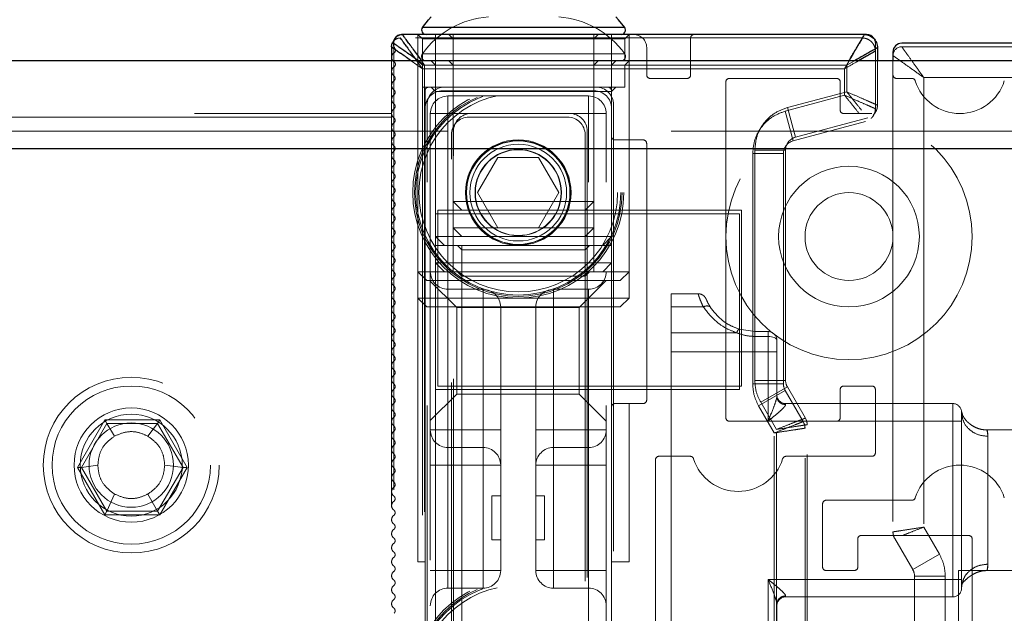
# Model space of a CAD drawing. Header units: millimetres. Extents: x 8 to 290, y 2 to 202.
# Tile 183 of 189: x 230.69 to 233.49, y 174.31 to 176. Entities that reach past the tile are written whole.
import ezdxf

# ---------------------------------------------------------------- set-up
doc = ezdxf.new("R2010")
doc.units = ezdxf.units.MM
doc.linetypes.add('HIDDEN', pattern=[1.905, 1.27, -0.635])

msp = doc.modelspace()

# ---------------------------------------------------------------- linework, layer by layer
at = {"color": 7, "linetype": 'Continuous', "lineweight": 25}
for p, q in [((232.4099, 175.98054), (231.83504, 175.98054)), ((231.7772, 175.96084), (231.77592, 175.9608)), ((231.77852, 175.96084), (231.7772, 175.96084)), ((233.09102, 175.96084), (231.77852, 175.96084)), ((233.09747, 175.96084), (233.09102, 175.96084)), ((231.74747, 175.92584), (231.74747, 175.88584)), ((233.12852, 175.92334), (233.12852, 175.88584)), ((233.71247, 175.93584), (233.19747, 175.93584)), ((233.09684, 175.89869), (233.07434, 175.88584)), ((233.17247, 175.91084), (233.17247, 175.88584)), ((237.62247, 175.88584), (189.77247, 175.88584)), ((237.87247, 175.63584), (189.77247, 175.63584))]:
    msp.add_line(p, q, dxfattribs=at)
at = {"color": 7, "linetype": 'HIDDEN', "lineweight": 18}
for p, q in [((231.83504, 175.98054), (232.4099, 175.98054)), ((233.08497, 175.95084), (231.77247, 175.95084)), ((231.77366, 175.94918), (231.77247, 175.95084)), ((231.82247, 175.28584), (231.82247, 175.96084)), ((231.82247, 174.46084), (231.82247, 175.96084)), ((231.82247, 175.96084), (231.83497, 175.94834)), ((231.92247, 175.94834), (231.83497, 175.94834)), ((231.83497, 175.94834), (231.83497, 175.88584)), ((231.87247, 175.96084), (231.87247, 175.45084)), ((231.90997, 175.96084), (231.92247, 175.94834)), ((231.92247, 175.96084), (231.92247, 175.48584)), ((232.32247, 175.94834), (231.92247, 175.94834)), ((231.92247, 175.94834), (231.92247, 175.36084)), ((232.32247, 175.48584), (232.32247, 175.96084)), ((232.32247, 175.94834), (232.33497, 175.96084)), ((232.40997, 175.94834), (232.32247, 175.94834)), ((232.32247, 175.36084), (232.32247, 175.94834)), ((232.37247, 175.80084), (232.37247, 175.96084)), ((232.40997, 175.94834), (232.42247, 175.96084)), ((232.40997, 175.88584), (232.40997, 175.94834)), ((232.42247, 175.96084), (232.42247, 175.28584)), ((232.42247, 175.66084), (232.42247, 175.96084)), ((232.59747, 175.95084), (232.59747, 175.84584)), ((231.75352, 175.93584), (231.75352, 173.89584)), ((231.75352, 175.93584), (231.75449, 175.93513)), ((232.47247, 175.84584), (232.47247, 175.92334)), ((233.12247, 175.91334), (233.12247, 175.93584)), ((233.68497, 175.92584), (233.19747, 175.92584)), ((232.4099, 175.90554), (231.83504, 175.90554)), ((231.83504, 175.90554), (232.4099, 175.90554)), ((233.12247, 175.91334), (233.12247, 175.74961)), ((231.74747, 175.88584), (231.74747, 173.88584)), ((231.83497, 175.86334), (231.80347, 175.88584)), ((231.82213, 175.88131), (231.83497, 175.86334)), ((231.82247, 175.88584), (231.83497, 175.87334)), ((231.84102, 175.87334), (231.82352, 175.88584)), ((231.83209, 175.88584), (231.84102, 175.87334)), ((231.87247, 175.87334), (231.83497, 175.87334)), ((231.83497, 175.87334), (231.83497, 175.81084)), ((233.03497, 175.86334), (231.83497, 175.86334)), ((231.83497, 175.86334), (231.83497, 173.83389)), ((231.84102, 175.87334), (231.84101, 173.84389)), ((233.04102, 175.87334), (231.84102, 175.87334)), ((231.85997, 175.88584), (231.87247, 175.87334)), ((232.37247, 175.87334), (231.87247, 175.87334)), ((231.87247, 175.87334), (231.87247, 175.45084)), ((231.90997, 175.88584), (231.92247, 175.87334)), ((232.32247, 175.87334), (232.33497, 175.88584)), ((232.37247, 175.87334), (232.38497, 175.88584)), ((232.40997, 175.87334), (232.37247, 175.87334)), ((232.37247, 175.80084), (232.37247, 175.87334)), ((232.40997, 175.87334), (232.42247, 175.88584)), ((232.40997, 175.81084), (232.40997, 175.87334)), ((233.03497, 175.86334), (233.04782, 175.88584)), ((233.03497, 175.86334), (233.03497, 175.78798)), ((233.04102, 175.87334), (233.04816, 175.88584)), ((233.06289, 175.88584), (233.04102, 175.87334)), ((233.04102, 175.87334), (233.04102, 175.79798)), ((233.12852, 175.88584), (233.12852, 175.75961)), ((233.17247, 175.88584), (233.17247, 175.84584)), ((232.58747, 175.83584), (232.48247, 175.83584)), ((232.70747, 175.83584), (233.01247, 175.83584)), ((233.17247, 175.84584), (233.17247, 174.54588)), ((233.18247, 175.83584), (233.22645, 175.83584)), ((233.68497, 175.83834), (233.25997, 175.83834)), ((233.25997, 175.83834), (233.25997, 174.55928)), ((231.85247, 175.81084), (231.83497, 175.81084)), ((232.36247, 175.81084), (231.85247, 175.81084)), ((231.85997, 175.81084), (231.87247, 175.79834)), ((231.89852, 175.81084), (232.32852, 175.81084)), ((232.40997, 175.81084), (232.36247, 175.81084)), ((232.37247, 175.79834), (232.38497, 175.81084)), ((232.69747, 174.87084), (232.69747, 175.82584)), ((233.02247, 175.82584), (233.02247, 175.74584)), ((231.84247, 175.80084), (231.84247, 173.59584)), ((232.37247, 175.79834), (231.87247, 175.79834)), ((231.89247, 175.80084), (232.32247, 175.80084)), ((232.30747, 175.78584), (231.90747, 175.78584)), ((231.90747, 175.78584), (231.90747, 175.73584)), ((231.90747, 175.73584), (231.90747, 175.78584)), ((232.30747, 175.73584), (232.30747, 175.78584)), ((232.30747, 175.78584), (232.30747, 175.73584)), ((232.37247, 175.67084), (232.37247, 175.80084)), ((232.86637, 175.7428), (233.03497, 175.78798)), ((232.87242, 175.7528), (233.04102, 175.79798)), ((231.84247, 173.62584), (231.84247, 175.75084)), ((231.84852, 173.63584), (231.84852, 175.76084)), ((232.37247, 175.75084), (232.37247, 173.62584)), ((232.37852, 175.76084), (232.37852, 173.63584)), ((232.87242, 175.7528), (232.89507, 175.66828)), ((233.12247, 175.74584), (233.12247, 175.74961)), ((196.89747, 175.73584), (231.74747, 175.73584)), ((231.74747, 175.72584), (196.89747, 175.72584)), ((231.85747, 175.73584), (231.85747, 173.63584)), ((231.90747, 175.73584), (231.85747, 175.73584)), ((231.85747, 175.73584), (231.90747, 175.73584)), ((231.90747, 175.73584), (231.90747, 173.63584)), ((231.97352, 175.73584), (231.90747, 175.73584)), ((231.96747, 175.72584), (232.24747, 175.72584)), ((231.97352, 175.73584), (232.25352, 175.73584)), ((232.30747, 175.73584), (232.25352, 175.73584)), ((232.30747, 173.63584), (232.30747, 175.73584)), ((232.35747, 175.73584), (232.30747, 175.73584)), ((232.30747, 175.73584), (232.35747, 175.73584)), ((232.35747, 173.63584), (232.35747, 175.73584)), ((232.86637, 175.7428), (232.88902, 175.65828)), ((232.89507, 175.66828), (233.10072, 175.72339)), ((233.03247, 175.73584), (233.11247, 175.73584)), ((232.88902, 175.65828), (233.09467, 175.71339)), ((237.62247, 175.68584), (189.62247, 175.68584)), ((231.91747, 173.70084), (231.91747, 175.67584)), ((231.92352, 173.71084), (231.92352, 175.68584)), ((232.29747, 175.67584), (232.29747, 173.70084)), ((232.30352, 175.68584), (232.30352, 173.71084)), ((232.46247, 175.66084), (232.38247, 175.66084)), ((232.47247, 174.92084), (232.47247, 175.65084)), ((237.62752, 175.63584), (189.62247, 175.63584)), ((192.07247, 175.63584), (236.82247, 175.63584)), ((232.04973, 175.61084), (231.992, 175.51084)), ((232.1652, 175.61084), (232.04973, 175.61084)), ((232.22294, 175.51084), (232.1652, 175.61084)), ((232.77372, 174.96696), (232.77372, 175.62206)), ((232.77372, 175.62206), (232.86122, 175.62206)), ((232.77977, 174.97696), (232.77977, 175.63206)), ((232.77977, 175.63206), (232.86727, 175.63206)), ((232.86122, 174.96696), (232.86122, 175.62206)), ((232.86727, 174.97696), (232.86727, 175.63206)), ((231.992, 175.51084), (232.04973, 175.41084)), ((232.1652, 175.41084), (232.22294, 175.51084)), ((231.92247, 175.48584), (232.32247, 175.48584)), ((231.92247, 175.48584), (231.94747, 175.46084)), ((232.29747, 175.46084), (232.32247, 175.48584)), ((231.87247, 175.45084), (232.73622, 175.45084)), ((231.87247, 174.95084), (231.87247, 175.45084)), ((231.87852, 175.46084), (232.74227, 175.46084)), ((231.87852, 174.96084), (231.87852, 175.46084)), ((232.73622, 175.45084), (232.73622, 174.95084)), ((232.74227, 175.46084), (232.74227, 174.96084)), ((232.37247, 175.38584), (231.87247, 175.38584)), ((231.87247, 175.38584), (231.89747, 175.36084)), ((231.92247, 175.41084), (232.32247, 175.41084)), ((231.92247, 175.41084), (231.94747, 175.38584)), ((232.29747, 175.38584), (232.32247, 175.41084)), ((232.34747, 175.36084), (232.37247, 175.38584)), ((231.92247, 175.36084), (231.87247, 175.36084)), ((232.12247, 175.36084), (231.92247, 175.36084)), ((231.92247, 175.36084), (231.92247, 175.28584)), ((231.93497, 175.36084), (231.94747, 175.34834)), ((231.94747, 175.36084), (231.94747, 174.28584)), ((232.32247, 175.36084), (232.12247, 175.36084)), ((232.29747, 175.34834), (232.30997, 175.36084)), ((232.37247, 175.36084), (232.32247, 175.36084)), ((232.32247, 175.28584), (232.32247, 175.36084)), ((232.29747, 175.34834), (231.94747, 175.34834)), ((231.94747, 175.34834), (231.94747, 174.21084)), ((232.37247, 175.31084), (231.87247, 175.31084)), ((231.87247, 175.31084), (231.89747, 175.28584)), ((232.34747, 175.28584), (232.37247, 175.31084)), ((231.82247, 175.28584), (232.42247, 175.28584)), ((231.84747, 175.26084), (231.82247, 175.28584)), ((231.93497, 175.28584), (231.94747, 175.27334)), ((232.29747, 175.27334), (232.30997, 175.28584)), ((232.42247, 175.28584), (232.39747, 175.26084)), ((232.42247, 175.28584), (232.42247, 175.21084)), ((231.84747, 175.26084), (232.39747, 175.26084)), ((231.93247, 175.18376), (231.85747, 175.25876)), ((232.29747, 175.27334), (231.94747, 175.27334)), ((232.35747, 175.26084), (232.28039, 175.18376)), ((231.90747, 175.23584), (231.90747, 174.83584)), ((231.90747, 175.23584), (232.00747, 175.23584)), ((231.90747, 175.23584), (231.90747, 175.18584)), ((232.00747, 175.23584), (232.00747, 174.83584)), ((232.00747, 175.18584), (232.00747, 175.23584)), ((232.30747, 175.23584), (232.20747, 175.23584)), ((232.20747, 175.18584), (232.20747, 175.23584)), ((232.20747, 175.23584), (232.20747, 175.18584)), ((232.30747, 175.23584), (232.30747, 175.18584)), ((232.30747, 175.18584), (232.30747, 175.23584)), ((232.54247, 175.22334), (232.61851, 175.22334)), ((232.54247, 175.18624), (232.54247, 175.22334)), ((231.82247, 175.21084), (232.42247, 175.21084)), ((231.84747, 175.18584), (231.82247, 175.21084)), ((232.42247, 175.21084), (232.39747, 175.18584)), ((231.84747, 175.18584), (232.39747, 175.18584)), ((231.90747, 174.83584), (231.90747, 175.18584)), ((231.93247, 175.18376), (231.93247, 174.93791)), ((232.28039, 175.18376), (231.93247, 175.18376)), ((232.00747, 174.83584), (232.00747, 175.18584)), ((232.05747, 175.18584), (232.05747, 174.83584)), ((232.15747, 174.83584), (232.15747, 175.18584)), ((232.20747, 174.83584), (232.20747, 175.18584)), ((232.28039, 175.06084), (232.28039, 175.18376)), ((232.30747, 174.83584), (232.30747, 175.18584)), ((232.54247, 175.18624), (232.63321, 175.18624)), ((232.54247, 175.11234), (232.54247, 175.18624)), ((232.72801, 175.11234), (232.54247, 175.11234)), ((232.54247, 175.05789), (232.54247, 175.11234)), ((232.73543, 175.1226), (232.77997, 175.11584)), ((232.77997, 175.11584), (232.81747, 175.11584)), ((232.81747, 175.10182), (232.81747, 175.11584)), ((232.81747, 175.11584), (232.81747, 175.10182)), ((232.81747, 175.10182), (232.77997, 175.10182)), ((232.81747, 175.05789), (232.81747, 175.10182)), ((232.81747, 175.10182), (232.81747, 175.05789)), ((232.84247, 175.09084), (232.84247, 175.05789)), ((232.28039, 174.93791), (232.28039, 175.06084)), ((232.54247, 175.05789), (232.54247, 174.21379)), ((232.81747, 175.05789), (232.54247, 175.05789)), ((232.81747, 174.86084), (232.81747, 175.05789)), ((232.84247, 175.05789), (232.81747, 175.05789)), ((232.81747, 175.05789), (232.84247, 175.05789)), ((232.84247, 174.93155), (232.84247, 175.05789)), ((232.77372, 174.96696), (232.86122, 174.96696)), ((232.77977, 174.97696), (232.86727, 174.97696)), ((231.85747, 174.86291), (231.93247, 174.93791)), ((231.87247, 173.71084), (231.87247, 174.95084)), ((232.73622, 174.95084), (231.87247, 174.95084)), ((232.74227, 174.96084), (231.87852, 174.96084)), ((231.93247, 174.93791), (232.28039, 174.93791)), ((232.28039, 174.93791), (232.35747, 174.86084)), ((232.79047, 174.90446), (232.86625, 174.94821)), ((232.79652, 174.91446), (232.8723, 174.95821)), ((232.91744, 174.85954), (232.86625, 174.94821)), ((232.92349, 174.86954), (232.8723, 174.95821)), ((233.02247, 174.95084), (233.02247, 174.87084)), ((233.11247, 174.96084), (233.03247, 174.96084)), ((233.12247, 174.77084), (233.12247, 174.95084)), ((232.38247, 174.91084), (232.46247, 174.91084)), ((232.42247, 174.46084), (232.42247, 174.91084)), ((232.84102, 174.83739), (232.79652, 174.91446)), ((232.86747, 174.91084), (232.86747, 174.90798)), ((232.86747, 174.91084), (233.34247, 174.91084)), ((233.34247, 174.86084), (233.34247, 174.91084)), ((233.34247, 174.86084), (233.34247, 174.91084)), ((232.37247, 173.59584), (232.37247, 174.90084)), ((232.83497, 174.82739), (232.79047, 174.90446)), ((233.36747, 174.88584), (233.36747, 174.86084)), ((230.85444, 174.72949), (230.93238, 174.86449)), ((230.93816, 174.85449), (230.86599, 174.72949)), ((230.93238, 174.86449), (231.08827, 174.86449)), ((230.93238, 174.86449), (230.93816, 174.85449)), ((231.08249, 174.85449), (230.93816, 174.85449)), ((230.95997, 174.81811), (230.93816, 174.85449)), ((231.08249, 174.85449), (231.05497, 174.81811)), ((231.08827, 174.86449), (231.08249, 174.85449)), ((231.15466, 174.72949), (231.08249, 174.85449)), ((231.08827, 174.86449), (231.16621, 174.72949)), ((233.01247, 174.86084), (232.70747, 174.86084)), ((232.91744, 174.85954), (232.92119, 174.85049)), ((232.92349, 174.86954), (232.92724, 174.86049)), ((232.92724, 174.86049), (232.92852, 174.85079)), ((233.34247, 174.86084), (233.01247, 174.86084)), ((233.34247, 174.86084), (233.34247, 174.41084)), ((233.36747, 174.86084), (233.34247, 174.86084)), ((233.36747, 174.86084), (233.34247, 174.86084)), ((233.36747, 174.86084), (233.36747, 174.41084)), ((231.90747, 174.83584), (231.85747, 174.83584)), ((231.85747, 174.83584), (231.90747, 174.83584)), ((232.00747, 174.83584), (231.90747, 174.83584)), ((231.90747, 174.83584), (231.90747, 174.78584)), ((231.90747, 174.78584), (231.90747, 174.83584)), ((232.00747, 174.83584), (232.05747, 174.83584)), ((232.00747, 174.78584), (232.00747, 174.83584)), ((232.05747, 174.83584), (232.00747, 174.83584)), ((232.00747, 174.83584), (232.00747, 174.78584)), ((232.05747, 174.73584), (232.05747, 174.83584)), ((232.15747, 174.83584), (232.20747, 174.83584)), ((232.15747, 174.83584), (232.15747, 174.73584)), ((232.20747, 174.83584), (232.15747, 174.83584)), ((232.30747, 174.83584), (232.20747, 174.83584)), ((232.20747, 174.83584), (232.20747, 174.78584)), ((232.20747, 174.78584), (232.20747, 174.83584)), ((232.35747, 174.83584), (232.30747, 174.83584)), ((232.30747, 174.78584), (232.30747, 174.83584)), ((232.30747, 174.83584), (232.35747, 174.83584)), ((232.30747, 174.83584), (232.30747, 174.78584)), ((232.83497, 173.54834), (232.83497, 174.82739)), ((232.84102, 173.55834), (232.84102, 174.83739)), ((232.92119, 174.85049), (232.92247, 174.84079)), ((232.92247, 173.48584), (232.92247, 174.84079)), ((232.92852, 173.49584), (232.92852, 174.85079)), ((233.83747, 174.83584), (233.43896, 174.83584)), ((233.44247, 174.81765), (233.44247, 174.45402)), ((233.44247, 174.45402), (233.44247, 174.81765)), ((231.90747, 174.73584), (231.90747, 174.78584)), ((232.00747, 174.78584), (231.90747, 174.78584)), ((231.90747, 174.78584), (231.90747, 174.73584)), ((232.00747, 174.78584), (232.00747, 174.73584)), ((232.00747, 174.73584), (232.00747, 174.78584)), ((232.30747, 174.78584), (232.20747, 174.78584)), ((232.20747, 174.73584), (232.20747, 174.78584)), ((232.20747, 174.78584), (232.20747, 174.73584)), ((232.30747, 174.78584), (232.30747, 174.73584)), ((232.30747, 174.73584), (232.30747, 174.78584)), ((232.49747, 173.57084), (232.49747, 174.75084)), ((232.50747, 174.76084), (232.59645, 174.76084)), ((232.86848, 174.76084), (233.11247, 174.76084)), ((230.93238, 174.59449), (230.85444, 174.72949)), ((230.86599, 174.72949), (230.85444, 174.72949)), ((230.86599, 174.72949), (230.91247, 174.73584)), ((230.86599, 174.72949), (230.93816, 174.60449)), ((231.08249, 174.60449), (231.15466, 174.72949)), ((231.16621, 174.72949), (231.08827, 174.59449)), ((231.15466, 174.72949), (231.10247, 174.73584)), ((231.16621, 174.72949), (231.15466, 174.72949)), ((231.85747, 174.73584), (231.90747, 174.73584)), ((231.85747, 174.73584), (231.90747, 174.73584)), ((231.90747, 174.73584), (231.90747, 174.43584)), ((231.90747, 174.73584), (232.00747, 174.73584)), ((232.00747, 174.73584), (232.05747, 174.73584)), ((232.00747, 174.73584), (232.00747, 174.43584)), ((232.05747, 174.73584), (232.00747, 174.73584)), ((232.05747, 174.73584), (232.05747, 174.43584)), ((232.15747, 174.43584), (232.15747, 174.73584)), ((232.15747, 174.73584), (232.20747, 174.73584)), ((232.20747, 174.73584), (232.15747, 174.73584)), ((232.20747, 174.73584), (232.30747, 174.73584)), ((232.20747, 174.43584), (232.20747, 174.73584)), ((232.35747, 174.73584), (232.30747, 174.73584)), ((232.30747, 174.43584), (232.30747, 174.73584)), ((232.35747, 174.73584), (232.30747, 174.73584)), ((230.93816, 174.60449), (230.95997, 174.65356)), ((231.08249, 174.60449), (231.05497, 174.65356)), ((232.03247, 174.64834), (232.03247, 174.52334)), ((232.05747, 174.64834), (232.03247, 174.64834)), ((232.18247, 174.64834), (232.15747, 174.64834)), ((232.18247, 174.52334), (232.18247, 174.64834)), ((233.22645, 174.63584), (232.98247, 174.63584)), ((230.93816, 174.60449), (230.93238, 174.59449)), ((230.93816, 174.60449), (231.08249, 174.60449)), ((231.08249, 174.60449), (231.08827, 174.59449)), ((232.97247, 174.62584), (232.97247, 174.44584)), ((231.08827, 174.59449), (230.93238, 174.59449)), ((233.25997, 174.55928), (233.30446, 174.48221)), ((232.03247, 174.52334), (232.05747, 174.52334)), ((232.15747, 174.52334), (232.18247, 174.52334)), ((233.07247, 174.44584), (233.07247, 174.52584)), ((233.08247, 174.53584), (233.38747, 174.53584)), ((233.17749, 174.52713), (233.22869, 174.43846)), ((233.39747, 174.52584), (233.39747, 173.57084)), ((233.30446, 174.48221), (233.22869, 174.43846)), ((231.82247, 174.46084), (231.84247, 174.46084)), ((231.85747, 174.43584), (231.90747, 174.43584)), ((231.85747, 174.43584), (231.90747, 174.43584)), ((231.90747, 174.38584), (231.90747, 174.43584)), ((232.00747, 174.43584), (231.90747, 174.43584)), ((231.90747, 174.43584), (231.90747, 174.38584)), ((232.05747, 174.43584), (232.00747, 174.43584)), ((232.00747, 174.43584), (232.00747, 174.38584)), ((232.00747, 174.43584), (232.05747, 174.43584)), ((232.00747, 174.38584), (232.00747, 174.43584)), ((232.20747, 174.43584), (232.15747, 174.43584)), ((232.15747, 174.43584), (232.20747, 174.43584)), ((232.30747, 174.43584), (232.20747, 174.43584)), ((232.20747, 174.38584), (232.20747, 174.43584)), ((232.20747, 174.43584), (232.20747, 174.38584)), ((232.35747, 174.43584), (232.30747, 174.43584)), ((232.30747, 174.43584), (232.30747, 174.38584)), ((232.30747, 174.38584), (232.30747, 174.43584)), ((232.35747, 174.43584), (232.30747, 174.43584)), ((232.37247, 174.46084), (232.42247, 174.46084)), ((232.98247, 174.43584), (233.06247, 174.43584)), ((234.22247, 174.43584), (233.35871, 174.43584)), ((233.35871, 174.43584), (233.35871, 173.93584)), ((233.43896, 174.43584), (234.51813, 174.43584)), ((232.81747, 174.21379), (232.81747, 174.41084)), ((232.81747, 174.41084), (233.34247, 174.41084)), ((233.23371, 174.41971), (233.23371, 173.76461)), ((233.32121, 174.41971), (233.23371, 174.41971)), ((233.32121, 174.41971), (233.32121, 173.76461)), ((233.34247, 174.36084), (233.34247, 174.41084)), ((233.36747, 174.41084), (233.34247, 174.41084)), ((233.34247, 174.41084), (233.34247, 174.36084)), ((233.36747, 174.41084), (233.34247, 174.41084)), ((233.36747, 174.41084), (233.36747, 174.38584)), ((231.90747, 174.38584), (232.00747, 174.38584)), ((232.20747, 174.38584), (232.30747, 174.38584)), ((232.86747, 174.3637), (232.86747, 174.36084)), ((233.34247, 174.36084), (232.86747, 174.36084)), ((232.84247, 174.21379), (232.84247, 174.34013))]:
    msp.add_line(p, q, dxfattribs=at)
at = {"color": 7, "linetype": 'Continuous', "lineweight": 25, "flags": 128}
for points in [[(231.83504, 175.98054), (231.85228, 176.0023), (231.86021, 176.01084)], [(232.4099, 175.98054), (232.39266, 176.0023), (232.38472, 176.01084)]]:
    msp.add_lwpolyline(points, dxfattribs=at)
at = {"color": 7, "linetype": 'HIDDEN', "lineweight": 18, "flags": 128}
for points in [[(232.84247, 175.09084), (232.84199, 175.09298), (232.84056, 175.09504), (232.83825, 175.09694), (232.83514, 175.0986), (232.83136, 175.09997), (232.82703, 175.10098), (232.82234, 175.10161), (232.81747, 175.10182)], [(232.81747, 175.10182), (232.82234, 175.10161), (232.82703, 175.10098), (232.83136, 175.09997), (232.83514, 175.0986), (232.83825, 175.09694), (232.84056, 175.09504), (232.84199, 175.09298), (232.84247, 175.09084)]]:
    msp.add_lwpolyline(points, dxfattribs=at)
at = {"color": 7, "linetype": 'HIDDEN', "lineweight": 18}
for centre, radius in [((232.10747, 175.51084), 0.3), ((232.10747, 175.51084), 0.295), ((232.10747, 175.51084), 0.29134), ((232.10747, 175.51084), 0.2825), ((233.04747, 175.38584), 0.35), ((232.10747, 175.51084), 0.15), ((232.10747, 175.51084), 0.14792), ((232.10747, 175.51084), 0.147), ((232.10747, 175.51084), 0.1375), ((232.10747, 175.51084), 0.12293), ((232.10747, 175.51084), 0.122), ((233.04747, 175.38584), 0.2), ((233.04747, 175.38584), 0.125), ((231.00747, 174.73584), 0.25), ((231.00747, 174.73584), 0.225), ((231.00747, 174.73584), 0.225), ((231.00747, 174.73584), 0.1625), ((231.00747, 174.73584), 0.145), ((231.00747, 174.73584), 0.12), ((232.10747, 174.11084), 0.3), ((232.10747, 174.11084), 0.295), ((232.10747, 174.11084), 0.29134), ((232.10747, 174.11084), 0.2825)]:
    msp.add_circle(centre, radius, dxfattribs=at)
for centre, radius, start, end in [((232.0393, 175.7614), 0.25, 93.86074, 144.79115), ((232.20563, 175.7614), 0.25, 35.20885, 86.13926), ((232.43497, 175.92334), 0.0375, 0, 90), ((232.60747, 175.95084), 0.01, 90, 180), ((233.09747, 175.93584), 0.025, 0, 34.25051), ((231.7772, 175.93584), 0.025, 166.08976, 215.8178), ((231.74973, 175.91601), 0.00887, 301.67321, 35.8178), ((233.19747, 175.90084), 0.025, 90, 180), ((231.76247, 175.89582), 0.015, 122.58811, 237.41189), ((231.84525, 175.89834), 0.0125, 144.79115, 270), ((232.39968, 175.89834), 0.0125, 270, 35.20885), ((231.76247, 175.85597), 0.015, 122.58811, 233.13021), ((231.74973, 175.87589), 0.00865, 302.58811, 57.41189), ((231.74747, 175.83597), 0.01, 313.79671, 53.13021), ((232.48247, 175.84584), 0.01, 180, 270), ((232.58747, 175.84584), 0.01, 270, 0), ((232.70747, 175.82584), 0.01, 90, 180), ((233.01247, 175.82584), 0.01, 0, 90), ((233.18247, 175.84584), 0.01, 180, 270), ((233.22645, 175.82584), 0.01, 17.35226, 90), ((231.76247, 175.81611), 0.015, 122.58811, 233.13), ((231.85247, 175.80084), 0.01, 90, 180), ((231.89852, 175.76084), 0.05, 90, 180), ((232.32852, 175.76084), 0.05, 360, 90), ((232.36247, 175.80084), 0.01, 360, 90), ((233.36247, 175.86834), 0.1325, 197.35226, 342.64774), ((231.76247, 175.77625), 0.015, 122.58811, 233.13023), ((231.74747, 175.79611), 0.01, 313.79737, 53.13), ((231.89247, 175.75084), 0.05, 90, 180), ((231.90747, 175.73584), 0.05, 90, 180), ((232.30747, 175.73584), 0.05, 0, 90), ((232.32247, 175.75084), 0.05, 360, 90), ((231.74747, 175.75625), 0.01, 313.79664, 53.13023), ((231.76247, 175.7364), 0.015, 122.58811, 233.12998), ((231.74747, 175.7164), 0.01, 313.79745, 53.12998), ((231.96747, 175.67584), 0.05, 90, 180), ((231.97352, 175.68584), 0.05, 90, 180), ((232.24747, 175.67584), 0.05, 0, 90), ((232.25352, 175.68584), 0.05, 0, 90), ((233.03247, 175.74584), 0.01, 180, 270), ((233.08497, 175.74961), 0.0375, 312.8327, 327.37464), ((233.09102, 175.75961), 0.0375, 312.8327, 327.37464), ((231.76247, 175.69654), 0.015, 122.58811, 233.13026), ((231.76247, 175.65668), 0.015, 122.58811, 233.12995), ((231.74747, 175.67654), 0.01, 313.79656, 53.13026), ((232.38247, 175.67084), 0.01, 180, 270), ((232.90477, 175.63206), 0.0375, 105, 180), ((231.74747, 175.63668), 0.01, 313.79754, 53.12995), ((232.46247, 175.65084), 0.01, 0, 90), ((232.89872, 175.62206), 0.0375, 105, 180), ((231.76247, 175.61683), 0.015, 122.58811, 233.13029), ((231.76247, 175.57697), 0.015, 122.58811, 233.12991), ((231.74747, 175.59683), 0.01, 313.79645, 53.13029), ((231.74747, 175.55697), 0.01, 313.79766, 53.12991), ((231.76247, 175.53711), 0.015, 122.58811, 233.13033), ((231.76247, 175.49726), 0.015, 122.58811, 233.12986), ((231.74747, 175.51711), 0.01, 313.79632, 53.13033), ((231.76247, 175.4574), 0.015, 122.58811, 233.13038), ((231.74747, 175.47726), 0.01, 313.79781, 53.12986), ((231.74747, 175.4374), 0.01, 313.79616, 53.13038), ((231.76247, 175.41754), 0.015, 122.58811, 233.12981), ((231.76247, 175.37769), 0.015, 122.58811, 233.13044), ((231.74747, 175.39754), 0.01, 313.79799, 53.12981), ((231.74747, 175.35769), 0.01, 313.79596, 53.13044), ((231.76247, 175.33783), 0.015, 122.58811, 233.12974), ((231.76247, 175.29798), 0.015, 122.58811, 233.13052), ((231.74747, 175.31783), 0.01, 313.79821, 53.12974), ((231.74747, 175.27798), 0.01, 313.79571, 53.13052), ((231.90747, 175.28584), 0.05, 180, 270), ((232.30747, 175.28584), 0.05, 270, 0), ((231.76247, 175.25812), 0.015, 122.58811, 233.12966), ((231.74747, 175.23812), 0.01, 313.79848, 53.12966), ((231.76247, 175.21826), 0.015, 122.58811, 233.13061), ((232.00747, 175.18584), 0.05, 0, 90), ((232.20747, 175.18584), 0.05, 90, 180), ((231.76247, 175.17841), 0.015, 122.58811, 233.12955), ((231.74747, 175.19826), 0.01, 313.79541, 53.13061), ((231.74747, 175.15841), 0.01, 313.79881, 53.12955), ((231.76247, 175.13855), 0.015, 122.58811, 233.13073), ((231.76247, 175.09869), 0.015, 122.58811, 233.12942), ((231.74747, 175.11855), 0.01, 313.79505, 53.13073), ((232.81747, 175.09084), 0.025, 0, 90), ((231.74747, 175.07869), 0.01, 313.79922, 53.12942), ((231.76247, 175.05884), 0.015, 122.58811, 233.13087), ((231.76247, 175.01898), 0.015, 122.58811, 233.12927), ((231.74747, 175.03884), 0.01, 313.79459, 53.13087), ((231.74747, 174.99898), 0.01, 313.79972, 53.12927), ((231.76247, 174.97912), 0.015, 122.58811, 233.13104), ((231.74747, 174.95912), 0.01, 313.79404, 53.13104), ((232.89872, 174.96696), 0.0375, 180, 210), ((232.90477, 174.97696), 0.0375, 180, 210), ((231.76247, 174.93927), 0.015, 122.58811, 233.12907), ((233.03247, 174.95084), 0.01, 90, 180), ((233.11247, 174.95084), 0.01, 0, 90), ((231.76247, 174.89941), 0.015, 122.58811, 233.13126), ((231.74747, 174.91927), 0.01, 313.80033, 53.12907), ((232.38247, 174.90084), 0.01, 90, 180), ((232.46247, 174.92084), 0.01, 270, 0), ((232.86747, 174.93584), 0.025, 180, 270), ((233.34247, 174.88584), 0.025, 0, 90), ((231.74747, 174.87941), 0.01, 313.79336, 53.13126), ((231.76247, 174.85955), 0.015, 122.58811, 233.12884), ((232.70747, 174.87084), 0.01, 180, 270), ((232.89102, 174.85079), 0.0375, 0, 20.3851), ((233.01247, 174.87084), 0.01, 270, 0), ((231.76247, 174.8197), 0.015, 122.58811, 233.13152), ((231.74747, 174.83955), 0.01, 313.80109, 53.12884), ((231.90747, 174.83584), 0.05, 180, 270), ((232.30747, 174.83584), 0.05, 270, 0), ((232.88497, 174.84079), 0.0375, 0, 20.3851), ((231.74747, 174.7997), 0.01, 313.79252, 53.13152), ((231.76247, 174.77984), 0.015, 122.58811, 233.12855), ((232.00747, 174.73584), 0.05, 0, 90), ((232.20747, 174.73584), 0.05, 90, 180), ((233.11247, 174.77084), 0.01, 270, 0), ((231.76247, 174.73999), 0.015, 122.58811, 233.13184), ((231.74747, 174.75984), 0.01, 313.80202, 53.12855), ((232.50747, 174.75084), 0.01, 90, 180), ((232.59645, 174.75084), 0.01, 17.35226, 90), ((232.73247, 174.79334), 0.1325, 197.35226, 342.64774), ((232.86848, 174.75084), 0.01, 90, 162.64774), ((231.74747, 174.71999), 0.01, 313.79149, 53.13184), ((233.36247, 174.60334), 0.1325, 17.35226, 162.64774), ((231.76247, 174.70013), 0.015, 122.58811, 233.12819), ((231.74747, 174.68013), 0.01, 313.80316, 53.12819), ((231.76247, 174.66027), 0.015, 122.58811, 233.13224), ((231.76247, 174.62041), 0.015, 122.58811, 233.12775), ((231.74747, 174.64027), 0.01, 313.79023, 53.13224), ((232.98247, 174.62584), 0.01, 90, 180), ((233.22645, 174.64584), 0.01, 270, 342.64774), ((231.74747, 174.60042), 0.01, 313.80456, 53.12775), ((231.76247, 174.58056), 0.015, 122.58811, 233.13272), ((231.76247, 174.5407), 0.015, 122.58811, 233.12721), ((231.74747, 174.56056), 0.01, 313.78867, 53.13272), ((231.74747, 174.5207), 0.01, 313.80629, 53.12721), ((233.08247, 174.52584), 0.01, 90, 180), ((233.20997, 174.54588), 0.0375, 180, 210), ((233.38747, 174.52584), 0.01, 0, 90), ((231.76247, 174.50085), 0.015, 122.58811, 233.13332), ((231.76247, 174.46099), 0.015, 122.58811, 233.12655), ((231.74747, 174.48085), 0.01, 313.78677, 53.13332), ((231.74747, 174.44099), 0.01, 313.8084, 53.12655), ((232.00747, 174.43584), 0.05, 270, 0), ((232.20747, 174.43584), 0.05, 180, 270), ((232.98247, 174.44584), 0.01, 180, 270), ((233.06247, 174.44584), 0.01, 270, 0), ((233.19621, 174.41971), 0.0375, 0, 30), ((231.76247, 174.42114), 0.015, 122.58811, 233.13405), ((231.74747, 174.40113), 0.01, 313.78442, 53.13405), ((231.76247, 174.38127), 0.015, 122.58811, 233.12574), ((231.90747, 174.33584), 0.05, 90, 180), ((232.30747, 174.33584), 0.05, 0, 90), ((233.34247, 174.38584), 0.025, 270, 0), ((231.76247, 174.34142), 0.015, 122.58811, 233.13495), ((231.74747, 174.36128), 0.01, 313.811, 53.12574), ((232.86747, 174.33584), 0.025, 90, 180), ((231.74747, 174.32142), 0.01, 313.78155, 53.13495)]:
    msp.add_arc(centre, radius, start, end, dxfattribs=at)
at = {"color": 7, "linetype": 'Continuous', "lineweight": 25}
for centre, radius, start, end in [((231.84525, 175.97334), 0.0125, 144.79115, 270), ((232.39968, 175.97334), 0.0125, 270, 35.20885), ((231.7772, 175.93584), 0.025, 104.06563, 166.08976), ((233.09747, 175.93584), 0.025, 34.25051, 90), ((233.19747, 175.91084), 0.025, 90, 180)]:
    msp.add_arc(centre, radius, start, end, dxfattribs=at)
for points in [[(231.75352, 175.93584), (231.75361, 175.93747), (231.75379, 175.94075), (231.75529, 175.94546), (231.75756, 175.94985), (231.75975, 175.95229), (231.76084, 175.95351)], [(231.76084, 175.95351), (231.76206, 175.95461), (231.76451, 175.95679), (231.76889, 175.95906), (231.7736, 175.96056), (231.77688, 175.96074), (231.77852, 175.96084)], [(233.09102, 175.96084), (233.09347, 175.9607), (233.09838, 175.96042), (233.10545, 175.95818), (233.11203, 175.95477), (233.1157, 175.95149), (233.11753, 175.94985)], [(233.11753, 175.94985), (233.11917, 175.94802), (233.12245, 175.94435), (233.12585, 175.93777), (233.1281, 175.9307), (233.12838, 175.92579), (233.12852, 175.92334)], [(231.74747, 175.92584), (231.74756, 175.92747), (231.74774, 175.93075), (231.74924, 175.93546), (231.75151, 175.93985), (231.7537, 175.94229), (231.75479, 175.94351)]]:
    msp.add_open_spline(points, degree=3, dxfattribs=at)
at = {"color": 7, "linetype": 'HIDDEN', "lineweight": 18}
for points in [[(231.75479, 175.94351), (231.75601, 175.94461), (231.75846, 175.94679), (231.76285, 175.94906), (231.76756, 175.95056), (231.77083, 175.95074), (231.77247, 175.95084)], [(233.08497, 175.95084), (233.08742, 175.9507), (233.09233, 175.95042), (233.0994, 175.94818), (233.10598, 175.94477), (233.10965, 175.94149), (233.11148, 175.93985)], [(233.11148, 175.93985), (233.11312, 175.93802), (233.1164, 175.93435), (233.11981, 175.92777), (233.12205, 175.9207), (233.12233, 175.91579), (233.12247, 175.91334)], [(233.12247, 175.74961), (233.12212, 175.74549), (233.12142, 175.73724), (233.11695, 175.73027), (233.11472, 175.72678)], [(233.12852, 175.75961), (233.12817, 175.75549), (233.12747, 175.74724), (233.123, 175.74027), (233.12077, 175.73678)], [(232.61851, 175.22334), (232.62096, 175.22313), (232.62586, 175.22271), (232.63254, 175.21941), (232.63816, 175.21452), (232.64044, 175.21016), (232.64157, 175.20798)], [(232.77997, 175.10182), (232.77997, 175.10383), (232.77997, 175.10784), (232.77997, 175.11229), (232.77997, 175.11527), (232.77997, 175.11565), (232.77997, 175.11584)], [(232.79047, 174.90446), (232.78562, 174.91433), (232.77593, 174.93406), (232.77446, 174.95599), (232.77372, 174.96696)], [(232.79652, 174.91446), (232.79167, 174.92433), (232.78197, 174.94406), (232.78051, 174.96599), (232.77977, 174.97696)], [(232.86747, 174.90798), (232.86419, 174.90833), (232.85764, 174.90904), (232.84938, 174.91449), (232.84359, 174.92228), (232.84284, 174.92846), (232.84247, 174.93155)], [(233.44247, 174.81765), (233.43264, 174.81868), (233.41298, 174.82073), (233.38819, 174.8365), (233.37085, 174.85903), (233.36859, 174.8769), (233.36747, 174.88584)], [(233.44247, 174.81765), (233.43264, 174.81868), (233.41298, 174.82073), (233.38819, 174.8365), (233.37085, 174.85903), (233.36859, 174.8769), (233.36747, 174.88584)], [(233.30446, 174.48221), (233.30931, 174.47235), (233.31901, 174.45262), (233.32048, 174.43068), (233.32121, 174.41971)], [(233.44247, 174.45402), (233.43264, 174.45299), (233.41298, 174.45094), (233.38819, 174.43518), (233.37085, 174.41264), (233.36859, 174.39477), (233.36747, 174.38584)], [(232.84247, 174.34013), (232.84284, 174.34321), (232.84359, 174.34939), (232.84938, 174.35718), (232.85764, 174.36263), (232.86419, 174.36334), (232.86747, 174.3637)], [(232.86747, 174.3637), (232.86419, 174.36334), (232.85764, 174.36263), (232.84938, 174.35718), (232.84359, 174.34939), (232.84284, 174.34321), (232.84247, 174.34013)]]:
    msp.add_open_spline(points, degree=3, dxfattribs=at)
at = {"color": 7, "linetype": 'Continuous', "lineweight": 25}
for points, knots in [([(231.79077, 175.92521), (231.78802, 175.92907), (231.78273, 175.93648), (231.77679, 175.94478), (231.7747, 175.94771), (231.77366, 175.94918)], [0, 0, 0, 0, 0.3525327, 0.6768876, 1, 1, 1, 1]), ([(231.79682, 175.93521), (231.79405, 175.93909), (231.78874, 175.94653), (231.78298, 175.95458), (231.77923, 175.95985), (231.77875, 175.96051), (231.77852, 175.96084)], [0, 0, 0, 0, 0.2684706, 0.5154824, 0.761548, 1, 1, 1, 1]), ([(233.09102, 175.96084), (233.09083, 175.96051), (233.09045, 175.95986), (233.08747, 175.95462), (233.08287, 175.9466), (233.07859, 175.93909), (233.07637, 175.93521)], [0, 0, 0, 0, 0.24186, 0.489781, 0.73593, 1, 1, 1, 1]), ([(231.74747, 175.92584), (231.74779, 175.9256), (231.74845, 175.92513), (231.75372, 175.92137), (231.76177, 175.91561), (231.76922, 175.9103), (231.7731, 175.90753)], [0, 0, 0, 0, 0.2384663, 0.4845178, 0.7315473, 1, 1, 1, 1]), ([(231.75449, 175.93513), (231.75467, 175.93501), (231.75527, 175.93458), (231.75986, 175.93131), (231.7678, 175.92563), (231.77526, 175.9203), (231.77914, 175.91753)], [0, 0, 0, 0, 0.1137405, 0.400091, 0.6875795, 1, 1, 1, 1]), ([(231.82352, 175.88584), (231.81809, 175.88971), (231.80184, 175.90132), (231.78822, 175.91105), (231.77914, 175.91753)], [0, 0, 0, 0, 0.3338413, 1, 1, 1, 1]), ([(231.79077, 175.92521), (231.79725, 175.91614), (231.80688, 175.90266), (231.81837, 175.88658), (231.82213, 175.88131)], [0, 0, 0, 0, 0.6728746, 1, 1, 1, 1]), ([(231.79682, 175.93521), (231.80333, 175.9261), (231.81412, 175.911), (231.82698, 175.89298), (231.83209, 175.88584)], [0, 0, 0, 0, 0.6031727, 1, 1, 1, 1]), ([(233.04782, 175.88584), (233.04995, 175.88956), (233.05833, 175.90422), (233.0652, 175.91624), (233.07032, 175.92521)], [0, 0, 0, 0, 0.2535484, 1, 1, 1, 1]), ([(233.04816, 175.88584), (233.05225, 175.893), (233.06265, 175.9112), (233.07119, 175.92615), (233.07637, 175.93521)], [0, 0, 0, 0, 0.3935318, 1, 1, 1, 1]), ([(233.12852, 175.92334), (233.12819, 175.92315), (233.12754, 175.92277), (233.1223, 175.91979), (233.11428, 175.91519), (233.10677, 175.91091), (233.10289, 175.90869)], [0, 0, 0, 0, 0.24184496, 0.48978089, 0.73591193, 1, 1, 1, 1]), ([(231.80347, 175.88584), (231.8028, 175.88631), (231.79147, 175.8944), (231.78201, 175.90117), (231.7731, 175.90753)], [0, 0, 0, 0, 0.0585808, 1, 1, 1, 1]), ([(233.10289, 175.90869), (233.09391, 175.90356), (233.08171, 175.89659), (233.06682, 175.88808), (233.06289, 175.88584)], [0, 0, 0, 0, 0.7358364, 1, 1, 1, 1]), ([(233.12247, 175.91334), (233.12214, 175.91315), (233.12149, 175.91277), (233.11625, 175.90979), (233.10823, 175.90519), (233.10072, 175.90091), (233.09684, 175.89869)], [0, 0, 0, 0, 0.24184496, 0.48978089, 0.73591193, 1, 1, 1, 1])]:
    msp.add_open_spline(points, degree=3, knots=knots, dxfattribs=at)
at = {"color": 7, "linetype": 'HIDDEN', "lineweight": 18}
for points, knots in [([(233.08497, 175.95084), (233.08478, 175.95051), (233.0844, 175.94986), (233.08142, 175.94462), (233.07682, 175.9366), (233.07254, 175.92909), (233.07032, 175.92521)], [0, 0, 0, 0, 0.24186, 0.48978104, 0.73593004, 1, 1, 1, 1]), ([(233.21577, 175.90021), (233.21301, 175.90409), (233.2077, 175.91153), (233.20193, 175.91958), (233.19818, 175.92485), (233.1977, 175.92551), (233.19747, 175.92584)], [0, 0, 0, 0, 0.2684706, 0.5154824, 0.761548, 1, 1, 1, 1]), ([(233.17247, 175.90084), (233.17279, 175.9006), (233.17345, 175.90013), (233.17872, 175.89637), (233.18677, 175.89061), (233.19422, 175.8853), (233.1981, 175.88253)], [0, 0, 0, 0, 0.2384514, 0.484518, 0.7315473, 1, 1, 1, 1]), ([(233.21577, 175.90021), (233.22233, 175.89103), (233.23576, 175.87222), (233.25177, 175.84981), (233.25997, 175.83834)], [0, 0, 0, 0, 0.4878547, 1, 1, 1, 1]), ([(233.07434, 175.88584), (233.0724, 175.88473), (233.06078, 175.87809), (233.0467, 175.87004), (233.03497, 175.86334)], [0, 0, 0, 0, 0.1669435, 1, 1, 1, 1]), ([(233.25997, 175.83834), (233.24849, 175.84653), (233.22608, 175.86254), (233.20727, 175.87598), (233.1981, 175.88253)], [0, 0, 0, 0, 0.51214535, 1, 1, 1, 1]), ([(233.03497, 175.78798), (233.0465, 175.78292), (233.06932, 175.77291), (233.08774, 175.76484), (233.09684, 175.76085)], [0, 0, 0, 0, 0.505612, 1, 1, 1, 1]), ([(233.07719, 175.73524), (233.07097, 175.743), (233.05841, 175.75869), (233.04284, 175.77814), (233.03497, 175.78798)], [0, 0, 0, 0, 0.494388, 1, 1, 1, 1]), ([(233.04102, 175.79798), (233.05255, 175.79292), (233.07537, 175.78291), (233.09378, 175.77484), (233.10289, 175.77085)], [0, 0, 0, 0, 0.505612, 1, 1, 1, 1]), ([(233.08323, 175.74524), (233.07702, 175.753), (233.06446, 175.76869), (233.04889, 175.78814), (233.04102, 175.79798)], [0, 0, 0, 0, 0.494388, 1, 1, 1, 1]), ([(232.77977, 175.63206), (232.781, 175.64533), (232.78353, 175.67262), (232.80392, 175.70945), (232.83422, 175.73868), (232.85992, 175.74818), (232.87242, 175.7528)], [0, 0, 0, 0, 0.2431854, 0.5, 0.7568146, 1, 1, 1, 1]), ([(233.09684, 175.76085), (233.10073, 175.75914), (233.10829, 175.75583), (233.11627, 175.75232), (233.1215, 175.75004), (233.12215, 175.74975), (233.12247, 175.74961)], [0, 0, 0, 0, 0.2606675, 0.5061591, 0.7555343, 1, 1, 1, 1]), ([(233.10289, 175.77085), (233.10678, 175.76914), (233.11434, 175.76583), (233.12232, 175.76232), (233.12754, 175.76004), (233.12819, 175.75975), (233.12852, 175.75961)], [0, 0, 0, 0, 0.2606675, 0.5061591, 0.7555343, 1, 1, 1, 1]), ([(232.77372, 175.62206), (232.77495, 175.63533), (232.77748, 175.66262), (232.79787, 175.69945), (232.82817, 175.72868), (232.85387, 175.73818), (232.86637, 175.7428)], [0, 0, 0, 0, 0.24318544, 0.5, 0.75681456, 1, 1, 1, 1]), ([(232.63321, 175.18624), (232.63086, 175.19134), (232.62604, 175.20182), (232.62171, 175.21362), (232.61897, 175.22177), (232.61866, 175.22281), (232.61851, 175.22334)], [0, 0, 0, 0, 0.2402588, 0.4939628, 0.7414099, 1, 1, 1, 1]), ([(232.61851, 175.22334), (232.61866, 175.22282), (232.61897, 175.2218), (232.62168, 175.21368), (232.62604, 175.20182), (232.63086, 175.19134), (232.63321, 175.18624)], [0, 0, 0, 0, 0.2548884, 0.5060362, 0.7597282, 1, 1, 1, 1]), ([(232.65417, 175.18413), (232.6521, 175.18751), (232.64792, 175.19433), (232.64424, 175.20188), (232.64198, 175.20699), (232.64171, 175.20765), (232.64157, 175.20798)], [0, 0, 0, 0, 0.2408266, 0.4858841, 0.7412524, 1, 1, 1, 1]), ([(232.63321, 175.18624), (232.63548, 175.18699), (232.64002, 175.18849), (232.64618, 175.18867), (232.65125, 175.18734), (232.6532, 175.1852), (232.65417, 175.18413)], [0, 0, 0, 0, 0.2501733, 0.5000498, 0.7500239, 1, 1, 1, 1]), ([(232.72801, 175.11234), (232.71814, 175.11615), (232.6979, 175.12397), (232.66286, 175.14785), (232.64504, 175.17092), (232.63321, 175.18624)], [0, 0, 0, 0, 0.2422225, 0.49675, 1, 1, 1, 1]), ([(232.63321, 175.18624), (232.64504, 175.17092), (232.66286, 175.14785), (232.6979, 175.12397), (232.71814, 175.11615), (232.72801, 175.11234)], [0, 0, 0, 0, 0.5032497, 0.7577645, 1, 1, 1, 1]), ([(232.73543, 175.1226), (232.72695, 175.12576), (232.70952, 175.13225), (232.67921, 175.15206), (232.66419, 175.17131), (232.65417, 175.18413)], [0, 0, 0, 0, 0.2398178, 0.4932486, 1, 1, 1, 1]), ([(232.73543, 175.1226), (232.73494, 175.12254), (232.73396, 175.12242), (232.73144, 175.1194), (232.72931, 175.11502), (232.72801, 175.11234)], [0, 0, 0, 0, 0.2807085, 0.5612194, 1, 1, 1, 1]), ([(232.72801, 175.11234), (232.72883, 175.1141), (232.73049, 175.11762), (232.73326, 175.12192), (232.73461, 175.12234), (232.73543, 175.1226)], [0, 0, 0, 0, 0.2806097, 0.5611768, 1, 1, 1, 1]), ([(232.77997, 175.10182), (232.77105, 175.1023), (232.75303, 175.10327), (232.7364, 175.1093), (232.72801, 175.11234)], [0, 0, 0, 0, 0.4951065, 1, 1, 1, 1]), ([(232.72801, 175.11234), (232.7364, 175.1093), (232.75303, 175.10327), (232.77105, 175.1023), (232.77997, 175.10182)], [0, 0, 0, 0, 0.5048935, 1, 1, 1, 1]), ([(232.81747, 174.86084), (232.82305, 174.87445), (232.83144, 174.89492), (232.83935, 174.91676), (232.84206, 174.92675), (232.84234, 174.93005), (232.84247, 174.93155)], [0, 0, 0, 0, 0.5386105, 0.8095947, 0.9140855, 1, 1, 1, 1]), ([(232.81747, 174.86084), (232.82305, 174.87446), (232.83145, 174.89494), (232.83937, 174.91677), (232.84207, 174.92676), (232.84234, 174.93006), (232.84247, 174.93155)], [0, 0, 0, 0, 0.5389498, 0.8100799, 0.9144125, 1, 1, 1, 1]), ([(232.86747, 174.90798), (232.86718, 174.90689), (232.86655, 174.90457), (232.86077, 174.89779), (232.84978, 174.88762), (232.83418, 174.87449), (232.82308, 174.86542), (232.81747, 174.86084)], [0, 0, 0, 0, 0.1043556, 0.2241739, 0.4715021, 0.7325146, 1, 1, 1, 1]), ([(232.81747, 174.86084), (232.82309, 174.86542), (232.83419, 174.87449), (232.84979, 174.88764), (232.86078, 174.89781), (232.86655, 174.90458), (232.86718, 174.9069), (232.86747, 174.90798)], [0, 0, 0, 0, 0.2675551, 0.5288763, 0.7762339, 0.8957492, 1, 1, 1, 1]), ([(233.43928, 174.83584), (233.43425, 174.83615), (233.42434, 174.83676), (233.41046, 174.84124), (233.39824, 174.84748), (233.38389, 174.85815), (233.37107, 174.87408), (233.36869, 174.88333), (233.36735, 174.88854)], [0, 0, 0, 0, 0.107759, 0.2122802, 0.3168222, 0.4258469, 0.6769161, 1, 1, 1, 1]), ([(232.84102, 174.83739), (232.85193, 174.84165), (232.87373, 174.85014), (232.89081, 174.8568), (232.89933, 174.86012)], [0, 0, 0, 0, 0.50077791, 1, 1, 1, 1]), ([(232.91744, 174.85954), (232.91628, 174.8591), (232.91452, 174.85842), (232.90434, 174.85444), (232.897, 174.85158), (232.89329, 174.85012)], [0, 0, 0, 0, 0.4844212, 0.7385107, 1, 1, 1, 1]), ([(232.92349, 174.86954), (232.92233, 174.8691), (232.92057, 174.86842), (232.91038, 174.86444), (232.90305, 174.86158), (232.89933, 174.86012)], [0, 0, 0, 0, 0.4844212, 0.7385107, 1, 1, 1, 1]), ([(230.95997, 174.81811), (230.97055, 174.82277), (230.99097, 174.83177), (231.02522, 174.83141), (231.04499, 174.82257), (231.05497, 174.81811)], [0, 0, 0, 0, 0.3477384, 0.6709821, 1, 1, 1, 1]), ([(232.83497, 174.82739), (232.84588, 174.83165), (232.86768, 174.84014), (232.88476, 174.8468), (232.89329, 174.85012)], [0, 0, 0, 0, 0.5007779, 1, 1, 1, 1]), ([(232.89684, 174.83686), (232.88779, 174.83548), (232.86967, 174.8327), (232.84655, 174.82916), (232.83497, 174.82739)], [0, 0, 0, 0, 0.4992221, 1, 1, 1, 1]), ([(232.90289, 174.84686), (232.89384, 174.84548), (232.87572, 174.8427), (232.85259, 174.83916), (232.84102, 174.83739)], [0, 0, 0, 0, 0.4992221, 1, 1, 1, 1]), ([(232.89684, 174.83686), (232.90079, 174.83747), (232.90857, 174.83865), (232.91938, 174.84029), (232.92124, 174.84059), (232.92247, 174.84079)], [0, 0, 0, 0, 0.2614893, 0.5155788, 1, 1, 1, 1]), ([(232.90289, 174.84686), (232.90683, 174.84747), (232.91462, 174.84865), (232.92542, 174.85029), (232.92729, 174.85059), (232.92852, 174.85079)], [0, 0, 0, 0, 0.2614893, 0.5155788, 1, 1, 1, 1]), ([(233.44247, 174.81765), (233.44207, 174.82282), (233.44129, 174.83316), (233.43841, 174.83718), (233.44077, 174.83314), (233.4419, 174.82281), (233.44247, 174.81765)], [0, 0, 0, 0, 0.2499501, 0.5002792, 0.7502118, 1, 1, 1, 1]), ([(230.91247, 174.73584), (230.91375, 174.74749), (230.91621, 174.76983), (230.9338, 174.79922), (230.95124, 174.81181), (230.95997, 174.81811)], [0, 0, 0, 0, 0.3523983, 0.6756628, 1, 1, 1, 1]), ([(231.05497, 174.81811), (231.06496, 174.81068), (231.0836, 174.79682), (231.09953, 174.7665), (231.10151, 174.74583), (231.10247, 174.73584)], [0, 0, 0, 0, 0.3737823, 0.6971219, 1, 1, 1, 1]), ([(230.95997, 174.65356), (230.94986, 174.6611), (230.93112, 174.67507), (230.91534, 174.70547), (230.9134, 174.72599), (230.91247, 174.73584)], [0, 0, 0, 0, 0.3781777, 0.7015283, 1, 1, 1, 1]), ([(231.10247, 174.73584), (231.10138, 174.72516), (231.09921, 174.70381), (231.08259, 174.67386), (231.06444, 174.66053), (231.05497, 174.65356)], [0, 0, 0, 0, 0.3232534, 0.6465236, 1, 1, 1, 1]), ([(231.05497, 174.65356), (231.04518, 174.64917), (231.0256, 174.64037), (230.99135, 174.63979), (230.97073, 174.64884), (230.95997, 174.65356)], [0, 0, 0, 0, 0.3232533, 0.6465234, 1, 1, 1, 1]), ([(233.1981, 174.54981), (233.19415, 174.54921), (233.18637, 174.54802), (233.17556, 174.54638), (233.17369, 174.54608), (233.17247, 174.54588)], [0, 0, 0, 0, 0.26148933, 0.51557884, 1, 1, 1, 1]), ([(233.1981, 174.54981), (233.20714, 174.55119), (233.22526, 174.55397), (233.24839, 174.55751), (233.25997, 174.55928)], [0, 0, 0, 0, 0.49922209, 1, 1, 1, 1]), ([(233.25997, 174.55928), (233.24905, 174.55503), (233.22726, 174.54653), (233.21018, 174.53987), (233.20165, 174.53655)], [0, 0, 0, 0, 0.5007779, 1, 1, 1, 1]), ([(233.36893, 174.39915), (233.37109, 174.40147), (233.37488, 174.40557), (233.38614, 174.41619), (233.39952, 174.42506), (233.41104, 174.43065), (233.42453, 174.43493), (233.4343, 174.43553), (233.43928, 174.43583)], [0, 0, 0, 0, 0.3406633, 0.6007132, 0.7067868, 0.8043849, 0.9002691, 1, 1, 1, 1]), ([(233.37034, 174.39895), (233.37102, 174.40336), (233.37308, 174.41662), (233.38842, 174.43511), (233.41293, 174.45096), (233.43262, 174.453), (233.44247, 174.45402)], [0, 0, 0, 0, 0.1421933, 0.4281289, 0.7140644, 1, 1, 1, 1]), ([(233.44247, 174.45402), (233.44207, 174.44885), (233.44129, 174.43852), (233.43841, 174.43449), (233.44077, 174.43854), (233.4419, 174.44886), (233.44247, 174.45402)], [0, 0, 0, 0, 0.2499501, 0.5002792, 0.7502118, 1, 1, 1, 1]), ([(232.81747, 174.41084), (232.82311, 174.40624), (232.83424, 174.39715), (232.84988, 174.38396), (232.86093, 174.37383), (232.8666, 174.36707), (232.86719, 174.36478), (232.86747, 174.3637)], [0, 0, 0, 0, 0.2682358, 0.5299475, 0.7786553, 0.8959779, 1, 1, 1, 1]), ([(232.84247, 174.34013), (232.84232, 174.34177), (232.84198, 174.34544), (232.83912, 174.35559), (232.83129, 174.37717), (232.82308, 174.39718), (232.81747, 174.41084)], [0, 0, 0, 0, 0.094087, 0.2095012, 0.4600768, 1, 1, 1, 1])]:
    msp.add_open_spline(points, degree=3, knots=knots, dxfattribs=at)

doc.saveas('drawing.dxf')
